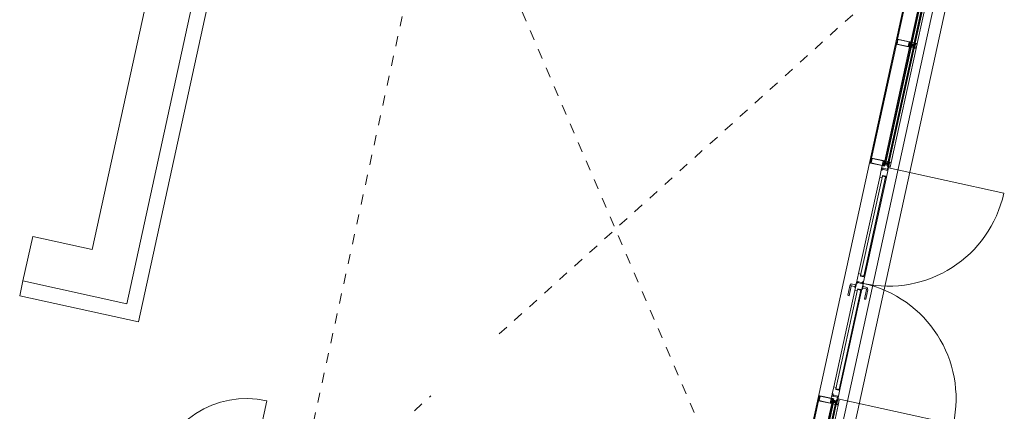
# Model space of a CAD drawing. Header units: metres. Extents: x 233012 to 233264, y 553571 to 554014.
# Tile 192 of 256: x 233191.23 to 233200.96, y 553824.31 to 553828.18. Entities that reach past the tile are written whole.
import ezdxf

# ---------------------------------------------------------------- set-up
doc = ezdxf.new("R2010")
doc.units = ezdxf.units.M
doc.linetypes.add('Hidden 2x', pattern=[0.0036, 0.0024, -0.0012])
doc.linetypes.add('NLCS-HIDDEN', pattern=[4, 2, -2])
for name, color, linetype, lineweight in [('A-N---NPP', 251, 'NLCS-HIDDEN', 9), ('A-NL$1A_detailuitwerking', 252, 'Continuous', 5), ('A-NL$1B_3D-modellen_algemeen', 252, 'Continuous', 5), ('A-NL$1B_3D-modellen_algemeen-drsn', 252, 'Continuous', 5), ('A-NL23_vloeraanzicht', 252, 'Continuous', 5), ('A-NL30_deursparing', 252, 'Continuous', 5), ('A-NL30_deurstijl', 252, 'Continuous', 5), ('A-NL30_glas-in-deur', 252, 'Continuous', 5), ('A-NL30_stijlen_dorpels-pui', 252, 'Continuous', 5), ('A-NL38_vlakvullingen-pui', 252, 'Continuous', 5)]:
    doc.layers.add(name, color=color, linetype=linetype, lineweight=lineweight)

# ---------------------------------------------------------------- blocks, each defined once
blk = doc.blocks.new('Rectangular Mullion - vliesgevelprofiel_gen_bxh200x50-V51-01_Situatie')
at = {"layer": 'A-NL30_stijlen_dorpels-pui'}
blk.add_hatch(color=256, dxfattribs=at).paths.add_polyline_path([(-0.025, 0.0408), (-0.0235, 0.0538), (-0.025, 0.1115)])
at = {"layer": 'A-NL$1A_detailuitwerking'}
for p, q in [((-0.025, 0.1735), (-0.025, 0.0408)), ((0.0235, 0.175), (-0.0235, 0.175)), ((-0.0229, 0.0561), (-0.0229, 0.1692)), ((-0.0229, 0.1692), (0.0229, 0.1692)), ((0.0229, 0.1692), (0.0229, 0.0561)), ((0.025, 0.0408), (0.025, 0.1735)), ((-0.025, 0.0408), (-0.0231, 0.0408)), ((-0.0236, 0.0408), (-0.025, 0.0408)), ((-0.025, 0.0408), (-0.025, 0.0329)), ((-0.025, 0.0329), (-0.0245, 0.032)), ((-0.0245, 0.032), (-0.0197, 0.032)), ((-0.0229, 0.0401), (-0.0236, 0.0408)), ((-0.0235, 0.0481), (-0.0235, 0.0538)), ((-0.0235, 0.0538), (-0.0141, 0.0538)), ((-0.0217, 0.0481), (-0.0235, 0.0481)), ((-0.0235, 0.0422), (-0.0235, 0.0449)), ((-0.0235, 0.0449), (-0.0141, 0.0449)), ((-0.0217, 0.0422), (-0.0235, 0.0422)), ((-0.0231, 0.0408), (-0.0217, 0.0422)), ((-0.0219, 0.0408), (-0.023, 0.0408)), ((0.0229, 0.0561), (-0.0229, 0.0561)), ((-0.0229, 0.0469), (-0.0217, 0.0481)), ((-0.0216, 0.0401), (-0.0229, 0.0401)), ((-0.0228, 0.0402), (-0.0214, 0.0401)), ((-0.0217, 0), (-0.0227, -0.0018)), ((-0.0218, 0.0445), (-0.0226, 0.0435)), ((-0.0212, 0.0472), (-0.0222, 0.0461)), ((-0.0105, 0), (-0.0217, 0)), ((-0.0216, 0.0384), (-0.016, 0.0384)), ((-0.0216, 0.0349), (-0.0216, 0.0384)), ((-0.016, 0.0349), (-0.0216, 0.0349)), ((-0.0212, 0.0417), (-0.0212, 0.0429)), ((-0.0207, 0.0434), (-0.0197, 0.0434)), ((-0.0198, 0.0412), (-0.0207, 0.0412)), ((-0.0171, 0.0475), (-0.0205, 0.0475)), ((-0.0176, 0.044), (-0.02, 0.044)), ((-0.0192, 0.0427), (-0.0198, 0.0412)), ((-0.0197, 0.032), (-0.0189, 0.0334)), ((-0.0178, 0.0412), (-0.0184, 0.0427)), ((-0.0179, 0.0434), (-0.0169, 0.0434)), ((-0.0169, 0.0412), (-0.0178, 0.0412)), ((-0.0157, 0.0331), (-0.017, 0.0336)), ((-0.0167, 0.0343), (-0.0143, 0.0332)), ((-0.0154, 0.0461), (-0.0164, 0.0472)), ((-0.0164, 0.0429), (-0.0164, 0.0417)), ((-0.0161, 0.0402), (-0.0147, 0.0402)), ((-0.016, 0.0384), (-0.016, 0.0349)), ((-0.0141, 0.0481), (-0.0159, 0.0481)), ((-0.0159, 0.0481), (-0.0147, 0.0469)), ((-0.0141, 0.0422), (-0.0159, 0.0422)), ((-0.0159, 0.0422), (-0.0145, 0.0408)), ((-0.015, 0.0435), (-0.0158, 0.0445)), ((-0.0146, 0.0389), (-0.0158, 0.0401)), ((-0.0126, 0.0408), (-0.0157, 0.0408)), ((-0.0135, 0.0329), (-0.0157, 0.0331)), ((-0.0145, 0.0408), (-0.0131, 0.0408)), ((-0.0143, 0.0332), (-0.0126, 0.0332)), ((-0.0141, 0.0538), (-0.0141, 0.0481)), ((-0.0141, 0.0449), (-0.0141, 0.0422)), ((-0.0137, 0.032), (-0.0129, 0.032)), ((-0.0126, 0.0413), (-0.0126, 0.0533)), ((-0.0126, 0.0332), (-0.0126, 0.0408)), ((-0.0121, 0.0538), (-0.0065, 0.0538)), ((-0.0099, -0.0011), (-0.0105, 0)), ((-0.005, 0.0523), (-0.005, 0.0253)), ((-0.0034, 0.0248), (-0.005, 0.0248)), ((-0.005, 0.0248), (-0.005, 0.0107)), ((-0.0037, 0.0075), (-0.005, 0.0069)), ((-0.005, 0.0069), (-0.005, 0.0011)), ((-0.0048, 0.0098), (-0.0037, 0.0075)), ((-0.0045, 0.0248), (-0.0035, 0.0248)), ((-0.0037, 0.0011), (-0.0037, 0.0047)), ((-0.0027, 0.0011), (-0.0037, 0.0011)), ((-0.0035, 0.0119), (-0.0035, 0.0228)), ((-0.0026, 0.0119), (-0.0035, 0.0119)), ((-0.0034, 0.0055), (-0.0007, 0.0082)), ((-0.0032, 0.0459), (-0.0032, 0.0533)), ((-0.003, 0.0233), (-0.0017, 0.0233)), ((-0.0027, 0.0538), (0.0027, 0.0538)), ((0.0027, 0.0454), (-0.0027, 0.0454)), ((-0.0026, 0.0096), (-0.0026, 0.0119)), ((-0.0025, 0.0267), (-0.002, 0.0283)), ((-0.0025, 0.0258), (-0.0025, 0.0267)), ((-0.002, 0.0406), (-0.0009, 0.0426)), ((-0.002, 0.0283), (-0.002, 0.0406)), ((-0.0009, 0.0363), (-0.0019, 0.0346)), ((-0.0017, 0.0233), (-0.0005, 0.024)), ((-0.0011, 0.0099), (-0.0017, 0.0092)), ((-0.0013, 0.0338), (-0.0004, 0.0354)), ((0.0004, 0.0353), (0.0013, 0.0338)), ((0.0005, 0.024), (0.0017, 0.0233)), ((0.0007, 0.0082), (0.0034, 0.0055)), ((0.0009, 0.0426), (0.002, 0.0406)), ((0.0019, 0.0346), (0.0009, 0.0363)), ((0.0017, 0.0092), (0.0011, 0.0099)), ((0.0017, 0.0233), (0.003, 0.0233)), ((0.002, 0.0406), (0.002, 0.0283)), ((0.002, 0.0283), (0.0025, 0.0267)), ((0.0025, 0.0267), (0.0025, 0.0258)), ((0.0035, 0.0119), (0.0026, 0.0119)), ((0.0026, 0.0119), (0.0026, 0.0096)), ((0.0037, 0.0011), (0.0027, 0.0011)), ((0.0032, 0.0533), (0.0032, 0.0459)), ((0.005, 0.0248), (0.0034, 0.0248)), ((0.0035, 0.0248), (0.0045, 0.0248)), ((0.0035, 0.0228), (0.0035, 0.0119)), ((0.0037, 0.0075), (0.0048, 0.0098)), ((0.005, 0.0069), (0.0037, 0.0075)), ((0.0037, 0.0047), (0.0037, 0.0011)), ((0.005, 0.0253), (0.005, 0.0523)), ((0.005, 0.0107), (0.005, 0.0248)), ((0.005, 0.0011), (0.005, 0.0069)), ((0.0065, 0.0538), (0.0121, 0.0538)), ((0.0105, 0), (0.0099, -0.0011)), ((0.0217, 0), (0.0105, 0)), ((0.0126, 0.0533), (0.0126, 0.0413)), ((0.0157, 0.0408), (0.0126, 0.0408)), ((0.0126, 0.0408), (0.0126, 0.0332)), ((0.0126, 0.0332), (0.0143, 0.0332)), ((0.0129, 0.032), (0.0137, 0.032)), ((0.0131, 0.0408), (0.0145, 0.0408)), ((0.0157, 0.0331), (0.0135, 0.0329)), ((0.0141, 0.0481), (0.0141, 0.0538)), ((0.0141, 0.0538), (0.0235, 0.0538)), ((0.0159, 0.0481), (0.0141, 0.0481)), ((0.0141, 0.0422), (0.0141, 0.0449)), ((0.0141, 0.0449), (0.0235, 0.0449)), ((0.0159, 0.0422), (0.0141, 0.0422)), ((0.0143, 0.0332), (0.0167, 0.0343)), ((0.0145, 0.0408), (0.0159, 0.0422)), ((0.0158, 0.0401), (0.0146, 0.0389)), ((0.0147, 0.0469), (0.0159, 0.0481)), ((0.0147, 0.0402), (0.0161, 0.0402)), ((0.0158, 0.0445), (0.015, 0.0435)), ((0.0164, 0.0472), (0.0154, 0.0461)), ((0.017, 0.0336), (0.0157, 0.0331)), ((0.016, 0.0349), (0.016, 0.0384)), ((0.016, 0.0384), (0.0216, 0.0384)), ((0.0216, 0.0349), (0.016, 0.0349)), ((0.0164, 0.0417), (0.0164, 0.0429)), ((0.0169, 0.0434), (0.0179, 0.0434)), ((0.0178, 0.0412), (0.0169, 0.0412)), ((0.0205, 0.0475), (0.0171, 0.0475)), ((0.02, 0.044), (0.0176, 0.044)), ((0.0184, 0.0427), (0.0178, 0.0412)), ((0.0189, 0.0334), (0.0197, 0.032)), ((0.0198, 0.0412), (0.0192, 0.0427)), ((0.0197, 0.0434), (0.0207, 0.0434)), ((0.0197, 0.032), (0.0245, 0.032)), ((0.0207, 0.0412), (0.0198, 0.0412)), ((0.0222, 0.0461), (0.0212, 0.0472)), ((0.0212, 0.0429), (0.0212, 0.0417)), ((0.0214, 0.0401), (0.0228, 0.0402)), ((0.0229, 0.0401), (0.0216, 0.0401)), ((0.0216, 0.0384), (0.0216, 0.0349)), ((0.0235, 0.0481), (0.0217, 0.0481)), ((0.0217, 0.0481), (0.0229, 0.0469)), ((0.0235, 0.0422), (0.0217, 0.0422)), ((0.0217, 0.0422), (0.0231, 0.0408)), ((0.0227, -0.0018), (0.0217, 0)), ((0.0226, 0.0435), (0.0218, 0.0445)), ((0.023, 0.0408), (0.0219, 0.0408)), ((0.0236, 0.0408), (0.0229, 0.0401)), ((0.0231, 0.0408), (0.025, 0.0408)), ((0.0235, 0.0538), (0.0235, 0.0481)), ((0.0235, 0.0449), (0.0235, 0.0422)), ((0.025, 0.0408), (0.0236, 0.0408)), ((0.0245, 0.032), (0.025, 0.0329)), ((0.025, 0.0329), (0.025, 0.0408)), ((-0.0239, -0.005), (-0.025, -0.005)), ((-0.025, -0.005), (-0.025, -0.0235)), ((-0.0249, -0.0027), (-0.0248, -0.0045)), ((-0.0248, -0.0045), (-0.0193, -0.0045)), ((-0.0227, -0.0086), (-0.0239, -0.005)), ((-0.0237, -0.0122), (-0.0234, -0.0111)), ((-0.0237, -0.0235), (-0.0237, -0.0122)), ((0.0237, -0.0235), (-0.0237, -0.0235)), ((-0.0203, -0.005), (-0.0235, -0.005)), ((-0.0235, -0.005), (-0.0225, -0.0088)), ((-0.0235, -0.025), (0.0235, -0.025)), ((-0.0207, -0.008), (-0.0207, -0.0064)), ((-0.0207, -0.0064), (-0.0195, -0.0064)), ((-0.0205, -0.0144), (-0.0205, -0.0115)), ((-0.0195, -0.0055), (-0.0203, -0.005)), ((-0.02, -0.011), (-0.0108, -0.011)), ((-0.0194, -0.0062), (-0.0199, -0.0068)), ((-0.0199, -0.0068), (-0.0194, -0.0076)), ((-0.0113, -0.009), (-0.0197, -0.009)), ((-0.0195, -0.0064), (-0.0195, -0.0055)), ((-0.0185, -0.0064), (-0.0185, -0.0048)), ((-0.0185, -0.0048), (-0.0172, -0.0048)), ((-0.0163, -0.0064), (-0.0185, -0.0064)), ((-0.018, -0.0071), (-0.0142, -0.0071)), ((-0.0172, -0.0048), (-0.0163, -0.0064)), ((-0.0159, -0.0064), (-0.015, -0.0048)), ((-0.0137, -0.0064), (-0.0159, -0.0064)), ((-0.015, -0.0048), (-0.0137, -0.0048)), ((-0.0137, -0.0048), (-0.0137, -0.0064)), ((-0.0129, -0.0045), (-0.0099, -0.0045)), ((-0.0123, -0.0068), (-0.0128, -0.0062)), ((-0.0128, -0.0076), (-0.0123, -0.0068)), ((-0.0117, -0.005), (-0.0125, -0.0055)), ((-0.0125, -0.0055), (-0.0125, -0.0064)), ((-0.0125, -0.0064), (-0.0113, -0.0064)), ((0, -0.005), (-0.0117, -0.005)), ((-0.0113, -0.0064), (-0.0113, -0.009)), ((-0.0099, -0.0045), (-0.0099, -0.0011)), ((-0.0098, -0.01), (-0.0098, -0.0091)), ((-0.0088, -0.0081), (0, -0.0081)), ((0.0117, -0.005), (0, -0.005)), ((0, -0.0081), (0.0088, -0.0081)), ((0.0098, -0.0091), (0.0098, -0.01)), ((0.0099, -0.0011), (0.0099, -0.0045)), ((0.0099, -0.0045), (0.0129, -0.0045)), ((0.0108, -0.011), (0.02, -0.011)), ((0.0113, -0.009), (0.0113, -0.0064)), ((0.0113, -0.0064), (0.0125, -0.0064)), ((0.0197, -0.009), (0.0113, -0.009)), ((0.0125, -0.0055), (0.0117, -0.005)), ((0.0128, -0.0062), (0.0123, -0.0068)), ((0.0123, -0.0068), (0.0128, -0.0076)), ((0.0125, -0.0064), (0.0125, -0.0055)), ((0.0137, -0.0064), (0.0137, -0.0048)), ((0.0137, -0.0048), (0.015, -0.0048)), ((0.0159, -0.0064), (0.0137, -0.0064)), ((0.0142, -0.0071), (0.018, -0.0071)), ((0.015, -0.0048), (0.0159, -0.0064)), ((0.0163, -0.0064), (0.0172, -0.0048)), ((0.0185, -0.0064), (0.0163, -0.0064)), ((0.0172, -0.0048), (0.0185, -0.0048)), ((0.0185, -0.0048), (0.0185, -0.0064)), ((0.0193, -0.0045), (0.0248, -0.0045)), ((0.0199, -0.0068), (0.0194, -0.0062)), ((0.0194, -0.0076), (0.0199, -0.0068)), ((0.0203, -0.005), (0.0195, -0.0055)), ((0.0195, -0.0055), (0.0195, -0.0064)), ((0.0195, -0.0064), (0.0207, -0.0064)), ((0.0235, -0.005), (0.0203, -0.005)), ((0.0205, -0.0115), (0.0205, -0.0144)), ((0.0207, -0.0064), (0.0207, -0.008)), ((0.0225, -0.0088), (0.0235, -0.005)), ((0.0239, -0.005), (0.0227, -0.0086)), ((0.0234, -0.0111), (0.0237, -0.0122)), ((0.0237, -0.0122), (0.0237, -0.0235)), ((0.025, -0.005), (0.0239, -0.005)), ((0.0248, -0.0045), (0.0249, -0.0027)), ((0.025, -0.0235), (0.025, -0.005))]:
    blk.add_line(p, q, dxfattribs=at)
for centre, radius, start, end in [((0.0479, 0.0302), 0.05, 178.5827, 184.31415), ((0.0479, 0.0302), 0.0494, 175.79774, 184.73505), ((-0.0479, 0.0302), 0.0494, 355.26495, 4.20226), ((-0.0479, 0.0302), 0.05, 1.4173, 5.03041), ((-0.0479, 0.0302), 0.05, 355.68585, 1.4173), ((-0.0405, -0.0208), 0.02, 18.17999, 31.31189)]:
    blk.add_arc(centre, radius, start, end, dxfattribs=at)
for centre, major_axis, start_param, end_param in [((-0.0235, 0.1735), (0, 0.0015), 0, 1.570797), ((0.0235, 0.1735), (-0.00134, 0.00068), 3.610616, 5.181413), ((-0.0226, 0.0465), (0.00015, 0.000477), 1.089743, 4.231336), ((-0.0228, 0.0405), (-0.000272, 0.000187), 5.926495, 8.415104), ((-0.0218, 0.0434), (-0.00042, 0.000656), 0.855684, 2.323661), ((-0.019, 0.0419), (-0.0029, 0.00121), 0.143822, 0.749382), ((-0.0212, 0.044), (0.00074, 0.000305), 0.481671, 2.052467), ((-0.0187, 0.0434), (-0.00275, 0.00338), 1.737235, 3.180711), ((-0.0188, 0.0437), (0.00421, 0.00128), 3.790712, 5.063531), ((-0.0205, 0.0465), (-0.000747, 0.000665), 5.439233, 6.224631), ((-0.0207, 0.0429), (0.000191, 0.000462), 0.392699, 1.963495), ((-0.0207, 0.0417), (0, 0.0005), 1.570796, 3.141593), ((-0.0198, 0.0449), (0.000871, 0.000312), 3.119136, 4.159926), ((-0.0197, 0.0429), (0.00029, 0.000418), 4.931333, 6.889198), ((-0.0137, 0.0427), (-0.0037, 0.01), 2.275457, 2.785703), ((-0.0179, 0.0429), (0, 0.000509), 0, 1.957866), ((-0.0178, 0.0449), (0.000078, 0.000922), 3.434707, 4.475497), ((-0.0168, 0.034), (0.000208, 0.000281), 0.218792, 3.289317), ((-0.0171, 0.0465), (0.000949, 0.000316), 0.463648, 1.249046), ((-0.0164, 0.044), (-0.000794, 0.000098), 3.979138, 5.533029), ((-0.0169, 0.0429), (0.000178, 0.000467), 5.07571, 6.646506), ((-0.0169, 0.0417), (0.000224, 0.000447), 3.60524, 5.176037), ((-0.0186, 0.0419), (-0.00309, 0.00055), 2.965091, 3.571207), ((-0.0158, 0.0434), (-0.000096, 0.000774), 3.265663, 4.733634), ((-0.015, 0.0465), (0.000009, 0.0005), 2.374704, 5.516297), ((-0.0147, 0.0395), (0.000532, 0.000373), 4.187828, 7.242969), ((-0.0134, 0.0323), (0.000476, 0.000365), 5.105496, 7.288456), ((-0.0131, 0.0413), (0.000491, 0.000095), 4.522136, 6.092932), ((-0.0121, 0.0533), (0.000438, 0.000241), 1.068763, 2.639559), ((-0.0065, 0.0523), (0.00106, 0.00106), 5.497787, 7.068583), ((-0.0045, 0.0253), (-0.000073, 0.000495), 1.425068, 2.995864), ((-0.003, 0.0107), (-0.00168, 0.00109), 0.576286, 1.012179), ((-0.004, 0.0011), (-0.000851, 0.000526), 0.553574, 2.300346), ((-0.0037, 0.0011), (-0.000689, 0.000725), 2.206027, 3.952898), ((-0.0027, 0.0047), (0.000973, 0.00023), 2.124361, 2.909769), ((-0.0035, 0.0258), (-0.000759, 0.000651), 2.27987, 3.850666), ((-0.003, 0.0228), (0.000094, 0.000491), 0.190253, 1.761049), ((-0.0034, 0.0263), (0.00085, 0.00123), 3.746317, 5.392409), ((-0.0027, 0.0533), (0.000417, 0.000275), 0.987844, 2.55864), ((-0.0027, 0.0459), (-0.000101, 0.00049), 1.36835, 2.939147), ((-0.0021, 0.0096), (-0.000133, 0.000482), 1.269335, 3.656781), ((0.0479, 0.0302), (0.0263, 0.0425), 2.037369, 2.10043), ((0, 0.0261), (-0.000916, 0.000916), 0.784951, 2.35613), ((0, 0.0089), (-0.00064, 0.00136), 5.844841, 6.63087), ((0, 0.0421), (-0.001, 0.00003), 3.695167, 5.789562), ((0, 0.0358), (-0.000551, 0.000835), 4.652438, 6.72012), ((0, 0.0075), (-0.000995, 0.000098), 4.810157, 5.59648), ((0, 0.0231), (0.00026, 0.000968), 6.024039, 7.050589), ((0, 0.0351), (0.000492, 0.000091), 0.340637, 2.397257), ((0, 0.0261), (0.000916, 0.000916), 3.926865, 5.498043), ((0, 0.0089), (0.00106, 0.00106), 0, 0.786029), ((0, 0.0075), (-0.0009, 0.000435), 4.377786, 5.16411), ((0.0021, 0.0096), (0.000017, 0.0005), 2.390403, 4.777849), ((0.0034, 0.0263), (0.00106, 0.00106), 2.280898, 3.926991), ((0.0035, 0.0258), (0.000894, 0.000447), 2.677945, 4.248741), ((0.0027, 0.0533), (0.000479, 0.000145), 5.989184, 7.55998), ((0.0027, 0.0459), (0.000069, 0.000495), 3.280743, 4.851539), ((0.0037, 0.0011), (0.000954, 0.000301), 2.836182, 4.583053), ((0.003, 0.0228), (0.000094, 0.000491), 4.902642, 6.473438), ((0.0027, 0.0047), (-0.000433, 0.000901), 4.264357, 5.049764), ((0.004, 0.0011), (-0.000238, 0.000971), 2.725757, 4.472529), ((0.0045, 0.0253), (0.000491, 0.000095), 4.522136, 6.092932), ((0.003, 0.0107), (0.00136, 0.00146), 5.026291, 5.462185), ((0.0065, 0.0523), (0.00145, 0.00038), 1.314602, 2.885398), ((0.0121, 0.0533), (0.0005, 0.000018), 6.247532, 7.818328), ((0.0131, 0.0413), (0.000045, 0.000498), 1.660723, 3.231519), ((0.0134, 0.0323), (-0.000526, 0.000289), 5.127272, 7.310232), ((0.0137, 0.0427), (0.00589, 0.00893), 3.724545, 4.234792), ((0.0147, 0.0395), (0.000479, 0.000439), 0.828624, 3.883765), ((0.015, 0.0465), (-0.00008, 0.000494), 0.624523, 3.766116), ((0.0158, 0.0434), (-0.000361, 0.000691), 0.944564, 2.412535), ((0.0186, 0.0419), (-0.00309, 0.00057), 6.211958, 6.818073), ((0.0164, 0.044), (-0.0008, 0.000022), 4.041581, 5.595472), ((0.0187, 0.0434), (0.00408, 0.00154), 3.629782, 5.073258), ((0.0188, 0.0437), (-0.00406, 0.00169), 1.318109, 2.590928), ((0.0171, 0.0465), (0.000973, 0.00023), 1.338972, 2.124371), ((0.0169, 0.0429), (-0.000077, 0.000494), 6.128334, 7.69913), ((0.0169, 0.0417), (0.000224, 0.000447), 2.034444, 3.60524), ((0.0168, 0.034), (0.000051, 0.000346), 3.778279, 6.848805), ((0.0178, 0.0449), (0.000925, 0.000023), 3.437778, 4.478568), ((0.0179, 0.0429), (0.000463, 0.00021), 5.470133, 7.427998), ((0.0197, 0.0429), (0.000384, 0.000334), 0.854261, 2.812127), ((0.0198, 0.0449), (-0.000787, 0.000486), 2.332935, 3.373724), ((0.0205, 0.0465), (-0.00099, 0.000139), 4.066141, 4.851539), ((0.0212, 0.044), (-0.000777, 0.000191), 4.080745, 5.651541), ((0.0207, 0.0429), (-0.000236, 0.000441), 4.220992, 5.791788), ((0.0207, 0.0417), (-0.000199, 0.000459), 2.73277, 4.303566), ((0.019, 0.0419), (-0.00313, 0.00029), 2.882626, 3.488186), ((0.0218, 0.0434), (-0.000764, 0.000153), 2.016696, 3.484673), ((0.0226, 0.0465), (-0.000218, 0.00045), 1.904941, 5.046534), ((0.0228, 0.0405), (0.000011, 0.00033), 3.214304, 5.702913), ((-0.0275, -0.0005), (-0.000179, 0.000356), 5.816041, 8.699377), ((-0.0289, -0.0059), (0.0019, 0.00472), 5.774591, 6.407606), ((-0.0279, -0.0064), (-0.0034, 0.00526), 4.937872, 5.648125), ((-0.0235, -0.0235), (-0.0013, 0.00074), 0.515188, 2.085985), ((-0.0232, -0.0016), (-0.00002, 0.0005), 2.315222, 4.147817), ((-0.0213, -0.0106), (-0.00021, 0.00212), 0.853429, 1.671043), ((-0.0229, -0.0101), (-0.000186, 0.000572), 6.098445, 8.08587), ((-0.0234, -0.0088), (0.000392, 0.00058), 4.259893, 5.620941), ((-0.0231, -0.0089), (-0.000567, 0.000163), 2.039914, 3.694817), ((-0.021, -0.0144), (0.000426, 0.000262), 2.907544, 5.731836), ((-0.0197, -0.008), (-0.000984, 0.000175), 0.176495, 1.747291), ((-0.02, -0.0115), (-0.000109, 0.000487), 6.059964, 7.63516), ((-0.0136, -0.0055), (-0.00565, 0.00119), 0.037592, 0.33537), ((-0.0188, -0.0071), (0.000752, 0.000274), 3.490658, 5.934119), ((-0.0134, -0.0071), (-0.000545, 0.000585), 0.821052, 3.264513), ((-0.0186, -0.0055), (-0.0054, 0.00202), 3.371602, 3.66938), ((-0.0108, -0.01), (0.00099, 0.000135), 4.576916, 6.147712), ((-0.0088, -0.0091), (0.00016, 0.000986), 0.160875, 1.731672), ((0.0088, -0.0091), (0.000994, 0.000098), 6.184488, 7.755284), ((0.0108, -0.01), (0.000828, 0.00056), 2.546448, 4.117244), ((0.0186, -0.0055), (0.00385, 0.0043), 2.132148, 2.429925), ((0.0134, -0.0071), (-0.000725, 0.000338), 1.134464, 3.577925), ((0.0188, -0.0071), (-0.000545, 0.000585), 0.821052, 3.264513), ((0.0136, -0.0055), (-0.00521, 0.00247), 3.45679, 3.754568), ((0.0197, -0.008), (-0.000792, 0.000609), 2.225893, 3.79669), ((0.02, -0.0115), (0.00025, 0.000432), 5.234915, 6.81011), ((0.021, -0.0144), (0.000465, 0.000184), 2.765017, 5.589309), ((0.0405, -0.0208), (0.0079, 0.0184), 1.429922, 1.659117), ((0.0231, -0.0089), (0.000351, 0.000474), 1.933959, 3.588861), ((0.0234, -0.0088), (-0.000694, 0.000089), 6.096728, 7.458055), ((0.0232, -0.0016), (0.000115, 0.000487), 2.326219, 4.158815), ((0.0213, -0.0106), (0.00163, 0.00137), 5.381461, 6.199018), ((0.0229, -0.0101), (-0.000427, 0.000424), 3.377916, 5.36534), ((0.0279, -0.0064), (0.006, 0.00179), 1.341626, 2.05188), ((0.0235, -0.0235), (-0.00046, 0.00143), 2.831899, 4.400972), ((0.0289, -0.0059), (0.00507, 0.00044), 1.742832, 2.375847), ((0.0275, -0.0005), (-0.000114, 0.000382), 3.109846, 5.993182)]:
    blk.add_ellipse(centre, major_axis=major_axis, ratio=1, start_param=start_param, end_param=end_param, dxfattribs=at)
blk = doc.blocks.new('Rectangular Mullion - NLRS_31_CWM_vliesgevelprofiel bxh 50x200_gen_mie-2830249-01_Situatie')
at = {"layer": 'A-NL30_stijlen_dorpels-pui'}
for p, q in [((-0.025, 0.025), (0.025, 0.025)), ((-0.025, 0.005), (-0.025, 0.025)), ((-0.012, 0.005), (-0.025, 0.005)), ((-0.012, -0.041), (-0.012, 0.005)), ((0.025, 0.005), (0.012, 0.005)), ((0.025, 0.025), (0.025, 0.005)), ((-0.025, -0.041), (-0.012, -0.041)), ((0.012, -0.032), (0.012, -0.041)), ((0.012, -0.041), (0.025, -0.041))]:
    blk.add_line(p, q, dxfattribs=at)
blk = doc.blocks.new('NLRS_21_CWP_dubbele beglazing_gen_mie - dubbele beglazing_gen-2812561-01_Situatie')
at = {"layer": 'A-NL38_vlakvullingen-pui'}
for p, q in [((0.588, 0.032), (-0.588, 0.032)), ((-0.588, 0.032), (-0.588, 0.026)), ((-0.588, 0.026), (0.588, 0.026)), ((0.588, 0.006), (-0.588, 0.006)), ((-0.588, 0.006), (-0.588, 0)), ((-0.588, 0), (0.588, 0)), ((0.588, 0.026), (0.588, 0.032)), ((0.588, 0), (0.588, 0.006))]:
    blk.add_line(p, q, dxfattribs=at)
blk = doc.blocks.new('Rectangular Mullion - NLRS_31_CWM_vliesgevelprofiel bxh 50x200_gen_mie-2811811-01_Situatie')
at = {"layer": 'A-NL30_stijlen_dorpels-pui'}
for p, q in [((233199.8898, 553827.935), (233199.6439, 553826.8115)), ((233200.0207, 553827.9063), (233199.7748, 553826.7829)), ((233200.0656, 553827.8965), (233199.8198, 553826.7731)), ((233199.8393, 553826.7688), (233200.0851, 553827.8922)), ((233200.0209, 553827.9063), (233200.0294, 553827.9044)), ((233200.0353, 553827.9031), (233200.0548, 553827.8988)), ((233199.7836, 553826.781), (233199.775, 553826.7828)), ((233199.809, 553826.7754), (233199.7895, 553826.7797))]:
    blk.add_line(p, q, dxfattribs=at)
blk = doc.blocks.new('Rectangular Mullion - NLRS_31_CWM_vliesgevelprofiel bxh 50x200_gen_mie-V55-01_Situatie')
at = {"layer": 'A-NL30_stijlen_dorpels-pui'}
for p, q in [((-0.025, 0.025), (0.025, 0.025)), ((-0.025, 0.005), (-0.025, 0.025)), ((-0.012, 0.005), (-0.025, 0.005)), ((0.025, 0.005), (0.012, 0.005)), ((0.012, 0.005), (0.012, -0.041)), ((0.025, 0.025), (0.025, 0.005)), ((-0.025, -0.041), (-0.012, -0.041)), ((-0.012, -0.041), (-0.012, -0.032)), ((0.012, -0.041), (0.025, -0.041))]:
    blk.add_line(p, q, dxfattribs=at)
blk = doc.blocks.new('NLRS_21_CWP_dubbele beglazing_gen_mie - dubbele beglazing_gen-5945919-01_Situatie')
at = {"layer": 'A-NL38_vlakvullingen-pui'}
for p, q in [((0.438, 0.032), (-0.438, 0.032)), ((-0.438, 0.032), (-0.438, 0.026)), ((-0.438, 0.026), (0.438, 0.026)), ((0.438, 0.006), (-0.438, 0.006)), ((-0.438, 0.006), (-0.438, 0)), ((-0.438, 0), (0.438, 0)), ((0.438, 0.026), (0.438, 0.032)), ((0.438, 0), (0.438, 0.006))]:
    blk.add_line(p, q, dxfattribs=at)
blk = doc.blocks.new('Rectangular Mullion - NLRS_31_CWM_vliesgevelprofiel bxh 50x200_gen_mie-5945917-01_Situatie')
at = {"layer": 'A-NL30_stijlen_dorpels-pui'}
for p, q in [((233200.0821, 553828.8142), (233199.9004, 553827.9838)), ((233200.213, 553828.7855), (233200.0313, 553827.9552)), ((233200.258, 553828.7757), (233200.0763, 553827.9453)), ((233200.0958, 553827.941), (233200.2775, 553828.7714)), ((233200.2132, 553828.7855), (233200.2218, 553828.7836)), ((233200.2277, 553828.7823), (233200.2472, 553828.778)), ((233200.0401, 553827.9532), (233200.0315, 553827.9551)), ((233200.0655, 553827.9477), (233200.046, 553827.9519))]:
    blk.add_line(p, q, dxfattribs=at)
blk = doc.blocks.new('Rectangular Mullion - NLRS_31_CWM_vliesgevelprofiel bxh 50x200_gen_mie-V57-01_Situatie')
at = {"layer": 'A-NL30_stijlen_dorpels-pui'}
for p, q in [((-0.025, 0.025), (0.025, 0.025)), ((-0.025, 0.005), (-0.025, 0.025)), ((-0.012, 0.005), (-0.025, 0.005)), ((-0.012, -0.041), (-0.012, 0.005)), ((0.025, 0.005), (0.012, 0.005)), ((0.012, 0.005), (0.012, -0.041)), ((0.025, 0.025), (0.025, 0.005)), ((-0.025, -0.041), (-0.012, -0.041)), ((0.012, -0.041), (0.025, -0.041))]:
    blk.add_line(p, q, dxfattribs=at)
blk = doc.blocks.new('receptie - receptie-3466552-01_Situatie')
at = {"layer": 'A-NL$1B_3D-modellen_algemeen'}
for p, q in [((145.72, 3.1), (146.17, 3.1)), ((146.17, 2.5), (146.17, 3.1)), ((148.77, 3.1), (149.22, 3.1)), ((148.77, 2.5), (148.77, 3.1)), ((146.17, 2.5), (148.77, 2.5))]:
    blk.add_line(p, q, dxfattribs=at)
at = {"layer": 'A-NL$1B_3D-modellen_algemeen-drsn'}
for p, q in [((145.72, 3.1), (145.57, 3.1)), ((145.57, 3.1), (145.57, 1.9)), ((145.72, 2.05), (145.72, 3.1)), ((149.37, 3.1), (149.22, 3.1)), ((149.22, 3.1), (149.22, 2.05)), ((149.37, 1.9), (149.37, 3.1)), ((149.22, 2.05), (145.72, 2.05)), ((145.57, 1.9), (149.37, 1.9))]:
    blk.add_line(p, q, dxfattribs=at)
blk = doc.blocks.new('NLRS_31_DO_CWP_aluminium dubbele deur buitendraaiend_gen_mie - gen-3503569-01_Situatie')
at = {"layer": 'A-NL30_deursparing'}
for p, q in [((-0.15, 0.101), (-0.147, 0.114)), ((-0.0523, 0.101), (-0.15, 0.101)), ((-0.147, 0.114), (-0.0517, 0.114)), ((-0.0523, 0.101), (-0.0503, 0.1006)), ((-0.0517, 0.114), (-0.0312, 0.1044)), ((-0.0312, 0.1044), (-0.029, 0.061)), ((-1.1735, 0.032), (-1.188, 0.032)), ((-1.188, 0.032), (-1.188, 0)), ((-1.188, 0), (-1.1715, 0)), ((-1.1345, 0.056), (-1.1735, 0.056)), ((-1.1735, 0.056), (-1.1735, 0.032)), ((-1.1715, 0), (-1.1715, -0.009)), ((-1.1525, -0.0005), (-1.1525, 0.051)), ((-1.1525, 0.051), (-1.1345, 0.051)), ((-1.1345, 0.051), (-1.1345, 0.056)), ((-0.0205, 0.061), (-0.0575, 0.061)), ((-0.0575, 0.061), (-0.0575, 0.056)), ((-0.049, 0.061), (-0.0473, 0.0957)), ((-0.0205, 0.056), (-0.0205, 0.061)), ((-0.01, 0.051), (-0.01, 0.056)), ((0.085, 0.056), (-0.01, 0.056)), ((-0.01, 0.056), (-0.01, 0.051)), ((0.005, 0.051), (-0.01, 0.051)), ((-0.01, 0.051), (0.005, 0.051)), ((0.005, 0.051), (0.005, -0.0005)), ((0.0628, 0), (0.0628, 0.032)), ((0.0628, 0.032), (0.085, 0.032)), ((0.088, 0), (0.0628, 0)), ((1.0595, 0.056), (0.085, 0.056)), ((0.085, 0.032), (0.085, 0.056)), ((0.088, -0.009), (0.088, 0)), ((1.0817, 0), (1.0565, 0)), ((1.0565, 0), (1.0565, -0.009)), ((1.1295, 0.056), (1.0595, 0.056)), ((1.0595, 0.056), (1.0595, 0.032)), ((1.0595, 0.032), (1.0817, 0.032)), ((1.0817, 0.032), (1.0817, 0)), ((1.1295, 0.0475), (1.1295, 0.056)), ((1.1395, 0.0475), (1.1295, 0.0475)), ((1.1735, 0.056), (1.1345, 0.056)), ((1.1345, 0.056), (1.1345, 0.051)), ((1.1345, 0.051), (1.1525, 0.051)), ((1.1395, -0.004), (1.1395, 0.0475)), ((1.1525, 0.051), (1.1525, -0.0005)), ((1.1715, -0.009), (1.1715, 0)), ((1.1715, 0), (1.188, 0)), ((1.1735, 0.032), (1.1735, 0.056)), ((1.188, 0.032), (1.1735, 0.032)), ((1.188, 0), (1.188, 0.032)), ((-1.1595, -0.009), (-1.1715, -0.009)), ((-1.1715, -0.009), (-1.1595, -0.009)), ((-1.1665, -0.009), (-1.1665, -1.1755)), ((-1.1595, -0.009), (-1.1595, -0.0005)), ((-1.1595, -0.0005), (-1.1525, -0.0005)), ((-0.147, -0.067), (-0.15, -0.054)), ((-0.15, -0.054), (-0.0523, -0.054)), ((-0.0517, -0.067), (-0.147, -0.067)), ((-0.0575, -0.009), (-0.0575, -0.014)), ((-0.0575, -0.014), (-0.0205, -0.014)), ((-0.0503, -0.0536), (-0.0523, -0.054)), ((-0.0312, -0.0574), (-0.0517, -0.067)), ((-0.0473, -0.0487), (-0.049, -0.014)), ((-0.029, -0.014), (-0.0312, -0.0574)), ((-0.0205, -0.014), (-0.0205, -0.009)), ((0.005, -0.0005), (0.015, -0.0005)), ((0.015, -0.0005), (0.015, -0.009)), ((0.015, -0.009), (0.088, -0.009)), ((0.088, -0.009), (1.0565, -0.009)), ((1.0565, -0.009), (1.1545, -0.009)), ((1.1395, -0.004), (1.1545, -0.004)), ((1.1545, -0.004), (1.1395, -0.004)), ((1.1525, -0.0005), (1.1595, -0.0005)), ((1.1545, -0.009), (1.1545, -0.004)), ((1.1545, -0.009), (1.1545, -0.004)), ((1.1595, -0.0005), (1.1595, -0.009)), ((1.1715, -0.009), (1.1595, -0.009)), ((1.1595, -0.009), (1.1715, -0.009)), ((1.1665, -0.009), (1.1665, -1.1755))]:
    blk.add_line(p, q, dxfattribs=at)
at = {"layer": 'A-NL30_deursparing', "flags": 128}
for points in [[(-0.0473, 0.0957), (-0.0476, 0.0977), (-0.0486, 0.0994), (-0.0503, 0.1006), (-0.0523, 0.101)], [(-0.0486, 0.0994), (-0.0476, 0.0977), (-0.0473, 0.0957)], [(-0.0523, -0.054), (-0.0503, -0.0536), (-0.0486, -0.0524), (-0.0476, -0.0507), (-0.0473, -0.0487)], [(-0.0473, -0.0487), (-0.0476, -0.0507), (-0.0486, -0.0524)]]:
    blk.add_lwpolyline(points, dxfattribs=at)
at = {"layer": 'A-NL30_deursparing'}
for centre, start, end in [((-1.1665, -0.009), 270, 360), ((1.1665, -0.009), 180, 270)]:
    blk.add_arc(centre, 1.1665, start, end, dxfattribs=at)
at = {"layer": 'A-NL30_deurstijl'}
for p, q in [((-1.1295, 0.0475), (-1.1395, 0.0475)), ((-1.1395, 0.0475), (-1.1395, -0.004)), ((-1.0595, 0.056), (-1.1295, 0.056)), ((-1.1295, 0.056), (-1.1295, 0.0475)), ((-1.0817, 0), (-1.0817, 0.032)), ((-1.0817, 0.032), (-1.0595, 0.032)), ((-1.0565, 0), (-1.0817, 0)), ((-0.085, 0.056), (-1.0595, 0.056)), ((-1.0595, 0.032), (-1.0595, 0.056)), ((-1.0565, -0.009), (-1.0565, 0)), ((-0.0628, 0), (-0.088, 0)), ((-0.088, 0), (-0.088, -0.009)), ((-0.015, 0.056), (-0.085, 0.056)), ((-0.085, 0.056), (-0.085, 0.032)), ((-0.085, 0.032), (-0.0628, 0.032)), ((-0.0628, 0.032), (-0.0628, 0)), ((-0.015, 0.0475), (-0.015, 0.056)), ((-0.005, 0.0475), (-0.015, 0.0475)), ((-0.005, -0.004), (-0.005, 0.0475)), ((-1.1545, -0.009), (-1.1545, -0.004)), ((-1.1545, -0.004), (-1.1395, -0.004)), ((-1.1395, -0.004), (-1.1545, -0.004)), ((-1.1545, -0.004), (-1.1545, -0.009)), ((-1.1545, -0.009), (-1.0565, -0.009)), ((-1.0565, -0.009), (-0.088, -0.009)), ((-0.088, -0.009), (0.01, -0.009)), ((-0.005, -0.004), (0.01, -0.004)), ((0.01, -0.004), (-0.005, -0.004)), ((0.01, -0.009), (0.01, -0.004)), ((0.01, -0.009), (0.01, -0.004))]:
    blk.add_line(p, q, dxfattribs=at)
at = {"layer": 'A-NL30_glas-in-deur'}
for p, q in [((-0.0698, 0.032), (-1.0747, 0.032)), ((-1.0747, 0.032), (-1.0747, 0)), ((-1.0747, 0), (-0.0698, 0)), ((-0.0698, 0), (-0.0698, 0.032)), ((1.0747, 0.032), (0.0698, 0.032)), ((0.0698, 0.032), (0.0698, 0)), ((0.0698, 0), (1.0747, 0)), ((1.0747, 0), (1.0747, 0.032))]:
    blk.add_line(p, q, dxfattribs=at)
blk = doc.blocks.new('NLRS_32_DO_WB_staal KMS1_krepel_mie - merk S_01 d100 _gen_bxh930x2315-V566-01_Situatie')
at = {"layer": 'A-NL30_deursparing'}
for p, q in [((-0.4824, 0.05), (-0.4824, 0.058)), ((-0.4824, 0.05), (-0.4824, 0.058)), ((-0.4804, 0.05), (-0.4824, 0.05)), ((-0.4804, 0.06), (-0.4344, 0.06)), ((-0.4804, 0.06), (-0.4344, 0.06)), ((-0.4804, 0.056), (-0.4804, 0.05)), ((-0.4804, 0.056), (-0.4804, 0.05)), ((-0.4364, 0.058), (-0.4784, 0.058)), ((-0.4364, 0.058), (-0.4784, 0.058)), ((-0.4344, -0.011), (-0.4344, 0.056)), ((-0.4344, -0.011), (-0.4344, 0.056)), ((-0.4324, 0.058), (-0.4324, -0.013)), ((0.4676, -0.013), (0.4676, 0.058)), ((0.4696, 0.06), (0.5156, 0.06)), ((0.4696, 0.06), (0.5156, 0.06)), ((0.4696, 0.056), (0.4696, -0.011)), ((0.4696, 0.056), (0.4696, -0.011)), ((0.5136, 0.058), (0.4716, 0.058)), ((0.5136, 0.058), (0.4716, 0.058)), ((0.5156, 0.05), (0.5156, 0.056)), ((0.5156, 0.05), (0.5156, 0.056)), ((0.5176, 0.05), (0.5156, 0.05)), ((0.5176, 0.058), (0.5176, 0.05)), ((0.5176, 0.058), (0.5176, 0.05)), ((-0.4824, -0.058), (-0.4824, -0.05)), ((-0.4824, -0.058), (-0.4824, -0.05)), ((-0.4824, -0.05), (-0.4804, -0.05)), ((-0.4804, -0.05), (-0.4804, -0.056)), ((-0.4804, -0.05), (-0.4804, -0.056)), ((-0.4494, -0.06), (-0.4804, -0.06)), ((-0.4494, -0.06), (-0.4804, -0.06)), ((-0.4784, -0.058), (-0.4514, -0.058)), ((-0.4784, -0.058), (-0.4514, -0.058)), ((-0.4494, -0.056), (-0.4494, -0.017)), ((-0.4494, -0.056), (-0.4494, -0.017)), ((0.4826, -0.017), (-0.4474, -0.017)), ((-0.4474, -0.017), (-0.4474, -0.055)), ((-0.4474, -0.017), (-0.4474, -0.058)), ((-0.4474, -0.055), (-0.4474, -0.985)), ((-0.4474, -0.055), (0.4826, -0.055)), ((-0.4454, -0.013), (-0.4364, -0.013)), ((-0.4454, -0.013), (-0.4364, -0.013)), ((-0.4344, -0.015), (-0.4454, -0.015)), ((-0.4344, -0.015), (-0.4454, -0.015)), ((0.4806, -0.015), (0.4696, -0.015)), ((0.4806, -0.015), (0.4696, -0.015)), ((0.4716, -0.013), (0.4806, -0.013)), ((0.4716, -0.013), (0.4806, -0.013)), ((0.4826, -0.055), (0.4826, -0.017)), ((0.4826, -0.058), (0.4826, -0.017)), ((0.4846, -0.017), (0.4846, -0.056)), ((0.4846, -0.017), (0.4846, -0.056)), ((0.5156, -0.06), (0.4846, -0.06)), ((0.5156, -0.06), (0.4846, -0.06)), ((0.4866, -0.058), (0.5136, -0.058)), ((0.4866, -0.058), (0.5136, -0.058)), ((0.5156, -0.056), (0.5156, -0.05)), ((0.5156, -0.05), (0.5176, -0.05)), ((0.5156, -0.056), (0.5156, -0.05)), ((0.5176, -0.05), (0.5176, -0.058)), ((0.5176, -0.05), (0.5176, -0.058))]:
    blk.add_line(p, q, dxfattribs=at)
at = {"layer": 'A-NL30_deursparing', "flags": 128}
for points in [[(-0.4824, 0.058), (-0.4823, 0.0584), (-0.4822, 0.0589), (-0.482, 0.0592), (-0.4816, 0.0596), (-0.4813, 0.0598), (-0.4808, 0.0599), (-0.4804, 0.06)], [(-0.4784, 0.058), (-0.4788, 0.0579), (-0.4793, 0.0578), (-0.4796, 0.0576), (-0.48, 0.0572), (-0.4802, 0.0569), (-0.4803, 0.0564), (-0.4804, 0.056)], [(-0.4344, 0.056), (-0.4344, 0.0564), (-0.4346, 0.0569), (-0.4348, 0.0572), (-0.4352, 0.0576), (-0.4355, 0.0578), (-0.436, 0.0579), (-0.4364, 0.058)], [(-0.4344, 0.06), (-0.434, 0.0599), (-0.4335, 0.0598), (-0.4332, 0.0596), (-0.4328, 0.0592), (-0.4326, 0.0589), (-0.4324, 0.0584), (-0.4324, 0.058)], [(0.4676, 0.058), (0.4677, 0.0584), (0.4678, 0.0589), (0.468, 0.0592), (0.4684, 0.0596), (0.4687, 0.0598), (0.4692, 0.0599), (0.4696, 0.06)], [(0.4716, 0.058), (0.4712, 0.0579), (0.4707, 0.0578), (0.4704, 0.0576), (0.47, 0.0572), (0.4698, 0.0569), (0.4697, 0.0564), (0.4696, 0.056)], [(0.5156, 0.056), (0.5156, 0.0564), (0.5154, 0.0569), (0.5152, 0.0572), (0.5148, 0.0576), (0.5145, 0.0578), (0.514, 0.0579), (0.5136, 0.058)], [(0.5156, 0.06), (0.516, 0.0599), (0.5165, 0.0598), (0.5168, 0.0596), (0.5172, 0.0592), (0.5174, 0.0589), (0.5176, 0.0584), (0.5176, 0.058)], [(-0.4804, -0.06), (-0.4808, -0.06), (-0.4813, -0.0598), (-0.4816, -0.0596), (-0.482, -0.0592), (-0.4822, -0.0589), (-0.4823, -0.0584), (-0.4824, -0.058)], [(-0.4804, -0.056), (-0.4803, -0.0564), (-0.4802, -0.0569), (-0.48, -0.0572), (-0.4796, -0.0576), (-0.4793, -0.0578), (-0.4788, -0.0579), (-0.4784, -0.058)], [(-0.4494, -0.056), (-0.4494, -0.0564), (-0.4496, -0.0569), (-0.4498, -0.0572), (-0.4502, -0.0576), (-0.4505, -0.0578), (-0.451, -0.0579), (-0.4514, -0.058)], [(-0.4494, -0.017), (-0.4493, -0.0161), (-0.449, -0.0153), (-0.4485, -0.0145), (-0.4479, -0.0139), (-0.4471, -0.0134), (-0.4463, -0.0131), (-0.4454, -0.013)], [(-0.4474, -0.058), (-0.4474, -0.0585), (-0.4476, -0.0589), (-0.4478, -0.0593), (-0.4481, -0.0596), (-0.4485, -0.0598), (-0.4489, -0.06), (-0.4494, -0.06)], [(-0.4454, -0.015), (-0.4458, -0.0151), (-0.4463, -0.0152), (-0.4466, -0.0154), (-0.447, -0.0158), (-0.4472, -0.0161), (-0.4473, -0.0166), (-0.4474, -0.017)], [(-0.4364, -0.013), (-0.436, -0.0129), (-0.4355, -0.0128), (-0.4352, -0.0126), (-0.4348, -0.0122), (-0.4346, -0.0119), (-0.4344, -0.0114), (-0.4344, -0.011)], [(-0.4324, -0.013), (-0.4324, -0.0134), (-0.4326, -0.0139), (-0.4328, -0.0142), (-0.4332, -0.0146), (-0.4335, -0.0148), (-0.434, -0.0149), (-0.4344, -0.015)], [(0.4696, -0.015), (0.4692, -0.0149), (0.4687, -0.0148), (0.4684, -0.0146), (0.468, -0.0142), (0.4678, -0.0139), (0.4677, -0.0134), (0.4676, -0.013)], [(0.4696, -0.011), (0.4697, -0.0114), (0.4698, -0.0119), (0.47, -0.0122), (0.4704, -0.0126), (0.4707, -0.0128), (0.4712, -0.0129), (0.4716, -0.013)], [(0.4806, -0.013), (0.4815, -0.0131), (0.4823, -0.0134), (0.4831, -0.0139), (0.4837, -0.0145), (0.4842, -0.0153), (0.4845, -0.0161), (0.4846, -0.017)], [(0.4826, -0.017), (0.4826, -0.0166), (0.4824, -0.0161), (0.4822, -0.0158), (0.4818, -0.0154), (0.4815, -0.0152), (0.481, -0.0151), (0.4806, -0.015)], [(0.4846, -0.06), (0.4842, -0.06), (0.4837, -0.0598), (0.4834, -0.0596), (0.483, -0.0593), (0.4828, -0.0589), (0.4827, -0.0585), (0.4826, -0.058)], [(0.4866, -0.058), (0.4862, -0.0579), (0.4857, -0.0578), (0.4854, -0.0576), (0.485, -0.0572), (0.4848, -0.0569), (0.4847, -0.0564), (0.4846, -0.056)], [(0.5136, -0.058), (0.514, -0.0579), (0.5145, -0.0578), (0.5148, -0.0576), (0.5152, -0.0572), (0.5154, -0.0569), (0.5156, -0.0564), (0.5156, -0.056)], [(0.5176, -0.058), (0.5176, -0.0584), (0.5174, -0.0589), (0.5172, -0.0592), (0.5168, -0.0596), (0.5165, -0.0598), (0.516, -0.06), (0.5156, -0.06)]]:
    blk.add_lwpolyline(points, dxfattribs=at)
at = {"layer": 'A-NL30_deursparing'}
blk.add_arc((-0.4474, -0.055), 0.93, 270, 360, dxfattribs=at)
for centre, major_axis, start_param, end_param in [((-0.4804, 0.058), (0.0019, 0.00063), 1.249046, 2.819842), ((-0.4784, 0.056), (-0.00046, 0.00195), 6.051362, 7.622158), ((-0.4364, 0.056), (0.00029, 0.00198), 5.119116, 6.428113), ((-0.4344, 0.058), (0.0019, 0.00063), 5.961435, 7.532232), ((0.4696, 0.058), (0.00073, 0.00186), 0.370974, 1.94177), ((0.4716, 0.056), (-0.00176, 0.00094), 5.203786, 6.512783), ((0.5136, 0.056), (-0.0017, 0.00105), 3.695166, 5.265962), ((0.5156, 0.058), (0.00116, 0.00163), 5.330419, 6.901215), ((-0.4804, -0.058), (0.00191, 0.00058), 2.847591, 4.418388), ((-0.4784, -0.056), (0.00012, 0.002), 1.632974, 3.20377), ((-0.4514, -0.056), (0.00175, 0.00097), 4.206291, 5.777087), ((-0.4454, -0.017), (-0.00302, 0.00262), 5.426839, 6.997635), ((-0.4494, -0.058), (0.00194, 0.00046), 4.480565, 6.051362), ((-0.4454, -0.017), (0.00077, 0.00185), 0.392699, 1.963495), ((-0.4364, -0.011), (0.00178, 0.00092), 4.237115, 5.807912), ((-0.4344, -0.013), (0.00189, 0.00065), 4.381868, 5.952664), ((0.4696, -0.013), (0.00178, 0.00092), 2.666319, 4.237115), ((0.4716, -0.011), (-0.00191, 0.00058), 0.294001, 1.864798), ((0.4806, -0.017), (-0.00179, 0.00358), 4.248741, 5.819537), ((0.4806, -0.017), (0.00191, 0.00058), 5.989184, 7.55998), ((0.4846, -0.058), (0.00178, 0.00089), 2.677945, 4.248742), ((0.4866, -0.056), (0.00178, 0.00091), 2.670593, 4.241389), ((0.5136, -0.056), (-0.00067, 0.00188), 2.798727, 4.369524), ((0.5156, -0.058), (0.00077, 0.00185), 3.534292, 5.105088)]:
    blk.add_ellipse(centre, major_axis=major_axis, ratio=1, start_param=start_param, end_param=end_param, dxfattribs=at)
blk = doc.blocks.new('NLRS_41_GM_WPB_betondorpel_gen_mie - betondorpel_generiek_bxh 170x75-5189567-01_Situatie')
at = {"layer": 'A-NL$1B_3D-modellen_algemeen'}
for p, q in [((3.35, 0.17), (-3.35, 0.17)), ((-3.35, 0.059), (-3.35, 0.065)), ((-3.3115, 0.025), (-3.325, 0.025)), ((-3.275, 0.025), (-3.288, 0.025)), ((-2.4115, 0.025), (-2.425, 0.025)), ((-2.375, 0.025), (-2.388, 0.025)), ((-1.2115, 0.025), (-1.225, 0.025)), ((-1.1735, 0.025), (-1.188, 0.025)), ((-1.1395, 0.025), (-1.1525, 0.025)), ((0.005, 0.025), (-0.005, 0.025)), ((1.1525, 0.025), (1.1395, 0.025)), ((1.1885, 0.025), (1.1735, 0.025)), ((1.225, 0.025), (1.212, 0.025)), ((2.3885, 0.025), (2.375, 0.025)), ((2.425, 0.025), (2.412, 0.025)), ((3.288, 0.025), (3.2745, 0.025)), ((3.3375, 0.025), (3.3115, 0.025)), ((3.35, 0.065), (3.35, 0.059)), ((-3.35, -0.12), (-3.35, -0.039)), ((3.325, -0.12), (-3.35, -0.12))]:
    blk.add_line(p, q, dxfattribs=at)

msp = doc.modelspace()

# ---------------------------------------------------------------- linework, layer by layer
at = {"layer": 'A-N---NPP', "linetype": 'Hidden 2x'}
for p, q in [((233195.3954, 553829.9677), (233193.9578, 553823.3981)), ((233198.6823, 553822.4641), (233195.4653, 553829.9524)), ((233195.9692, 553825.0762), (233200.0622, 553828.7699)), ((233195.1306, 553824.3194), (233195.2943, 553824.4671))]:
    msp.add_line(p, q, dxfattribs=at)
at = {"layer": 'A-NL23_vloeraanzicht'}
msp.add_line((233199.0567, 553822.2568), (233200.4889, 553828.8019), dxfattribs=at)

# ---------------------------------------------------------------- block references
at = {"layer": 'A-NL$1B_3D-modellen_algemeen'}
for name, p, rotation in [('receptie - receptie-3466552-01_Situatie', (233163.1442, 553682.5851), 77.6567290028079), ('NLRS_41_GM_WPB_betondorpel_gen_mie - betondorpel_generiek_bxh 170x75-5189567-01_Situatie', (233199.4895, 553825.5913), 257.6567290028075)]:
    msp.add_blockref(name, p, dxfattribs=dict(at, rotation=rotation))
at = {"layer": 'A-NL30_deursparing'}
for name, p, rotation in [('NLRS_31_DO_CWP_aluminium dubbele deur buitendraaiend_gen_mie - gen-3503569-01_Situatie', (233199.553, 553825.5774), 77.65672900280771), ('NLRS_32_DO_WB_staal KMS1_krepel_mie - merk S_01 d100 _gen_bxh930x2315-V566-01_Situatie', (233193.0262, 553823.5508), 167.6567290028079)]:
    msp.add_blockref(name, p, dxfattribs=dict(at, rotation=rotation))
at = {"layer": 'A-NL30_stijlen_dorpels-pui'}
for name, p in [('Rectangular Mullion - NLRS_31_CWM_vliesgevelprofiel bxh 50x200_gen_mie-5945917-01_Situatie', (0, 0)), ('Rectangular Mullion - NLRS_31_CWM_vliesgevelprofiel bxh 50x200_gen_mie-2811811-01_Situatie', (0, 0)), ('Rectangular Mullion - NLRS_31_CWM_vliesgevelprofiel bxh 50x200_gen_mie-2811811-01_Situatie', (-0.7696, -3.5168))]:
    msp.add_blockref(name, p, dxfattribs=at)
at = {"layer": 'A-NL30_stijlen_dorpels-pui', "rotation": 77.65672900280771}
for p in [(233200.0661, 553827.922), (233199.8095, 553826.7497), (233199.2965, 553824.4052)]:
    msp.add_blockref('Rectangular Mullion - vliesgevelprofiel_gen_bxh200x50-V51-01_Situatie', p, dxfattribs=at)
at = {"layer": 'A-NL30_stijlen_dorpels-pui', "extrusion": (0, 0, -1), "rotation": 102.3432709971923}
for name, p in [('Rectangular Mullion - NLRS_31_CWM_vliesgevelprofiel bxh 50x200_gen_mie-V57-01_Situatie', (-233200.0661, 553827.922)), ('Rectangular Mullion - NLRS_31_CWM_vliesgevelprofiel bxh 50x200_gen_mie-V55-01_Situatie', (-233199.8095, 553826.7497)), ('Rectangular Mullion - NLRS_31_CWM_vliesgevelprofiel bxh 50x200_gen_mie-2830249-01_Situatie', (-233199.2965, 553824.4052))]:
    msp.add_blockref(name, p, dxfattribs=at)
at = {"layer": 'A-NL38_vlakvullingen-pui', "rotation": 77.65672900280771}
for name, p in [('NLRS_21_CWP_dubbele beglazing_gen_mie - dubbele beglazing_gen-5945919-01_Situatie', (233200.1622, 553828.3616)), ('NLRS_21_CWP_dubbele beglazing_gen_mie - dubbele beglazing_gen-2812561-01_Situatie', (233199.9378, 553827.3358)), ('NLRS_21_CWP_dubbele beglazing_gen_mie - dubbele beglazing_gen-2812561-01_Situatie', (233199.1682, 553823.8191))]:
    msp.add_blockref(name, p, dxfattribs=at)

doc.saveas('drawing.dxf')
